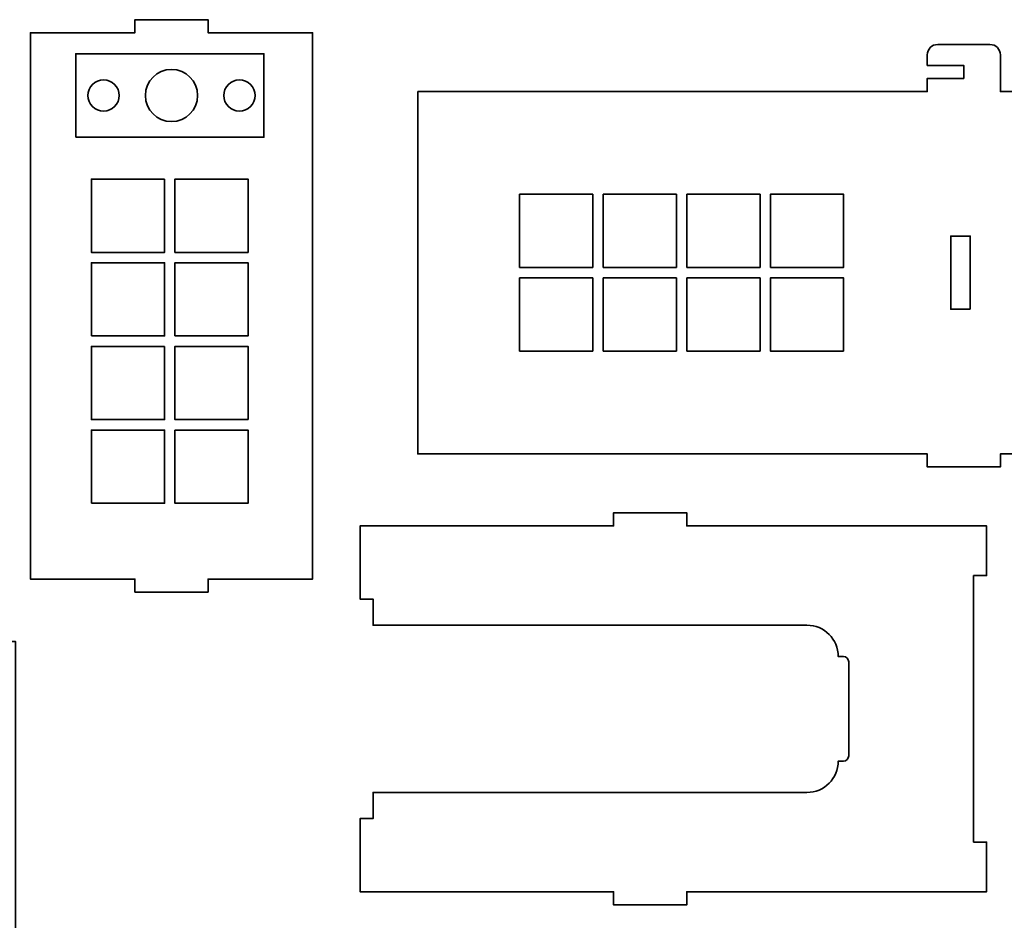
# Model space of a CAD drawing. Header units: centimetres. Extents: x -90 to 100, y -117 to 106.
# Tile 20 of 108: x -37 to -14, y -24 to -3. Entities that reach past the tile are written whole.
import ezdxf

# ---------------------------------------------------------------- set-up
doc = ezdxf.new("R2010")
doc.units = ezdxf.units.CM
doc.header["$MEASUREMENT"] = 0
doc.layers.add('Layer 1', color=7, linetype='Continuous')

msp = doc.modelspace()

# ---------------------------------------------------------------- linework, layer by layer
at = {"layer": 'Layer 1', "lineweight": 35}
for points, knots in [([(-32.44699, -16.55079), (-32.44699, -16.55079), (-32.44699, -16.25079), (-32.44699, -16.25079), (-32.44699, -16.25079), (-32.44699, -16.25079), (-30.04697, -16.25079), (-30.04697, -16.25079), (-30.04697, -16.25079), (-30.04697, -16.25079), (-30.04697, -3.71078), (-30.04697, -3.71078), (-30.04697, -3.71078), (-30.04697, -3.71078), (-32.44699, -3.71078), (-32.44699, -3.71078), (-32.44699, -3.71078), (-32.44699, -3.71078), (-32.44699, -3.41078), (-32.44699, -3.41078), (-32.44699, -3.41078), (-32.44699, -3.41078), (-34.12692, -3.41078), (-34.12692, -3.41078), (-34.12692, -3.41078), (-34.12692, -3.41078), (-34.12692, -3.71078), (-34.12692, -3.71078), (-34.12692, -3.71078), (-34.12692, -3.71078), (-36.52694, -3.71078), (-36.52694, -3.71078), (-36.52694, -3.71078), (-36.52694, -3.71078), (-36.52694, -16.25079), (-36.52694, -16.25079), (-36.52694, -16.25079), (-36.52694, -16.25079), (-34.12692, -16.25079), (-34.12692, -16.25079), (-34.12692, -16.25079), (-34.12692, -16.25079), (-34.12692, -16.55079), (-34.12692, -16.55079), (-34.12692, -16.55079), (-34.12692, -16.55079), (-32.44699, -16.55079), (-32.44699, -16.55079)], [0, 0, 0, 0, 0.07692308, 0.07692308, 0.07692308, 0.07692308, 0.15384615, 0.15384615, 0.15384615, 0.15384615, 0.23076923, 0.23076923, 0.23076923, 0.23076923, 0.30769231, 0.30769231, 0.30769231, 0.30769231, 0.38461538, 0.38461538, 0.38461538, 0.38461538, 0.46153846, 0.46153846, 0.46153846, 0.46153846, 0.53846154, 0.53846154, 0.53846154, 0.53846154, 0.61538462, 0.61538462, 0.61538462, 0.61538462, 0.69230769, 0.69230769, 0.69230769, 0.69230769, 0.76923077, 0.76923077, 0.76923077, 0.76923077, 0.84615385, 0.84615385, 0.84615385, 0.84615385, 1, 1, 1, 1]), ([(-27.63378, -5.05941), (-27.63378, -5.05941), (-27.63378, -13.37728), (-27.63378, -13.37728), (-27.63378, -13.37728), (-27.63378, -13.37728), (-15.93381, -13.37728), (-15.93381, -13.37728), (-15.93381, -13.37728), (-15.93381, -13.37728), (-15.93381, -13.67729), (-15.93381, -13.67729), (-15.93381, -13.67729), (-15.93381, -13.67729), (-14.25388, -13.67729), (-14.25388, -13.67729), (-14.25388, -13.67729), (-14.25388, -13.67729), (-14.25388, -13.37728), (-14.25388, -13.37728), (-14.25388, -13.37728), (-14.25388, -13.37728), (-1.53382, -13.37728), (-1.53382, -13.37728), (-1.53382, -13.37728), (-1.53382, -13.37728), (-1.53382, -13.67729), (-1.53382, -13.67729), (-1.53382, -13.67729), (-1.53382, -13.67729), (0.14611, -13.67729), (0.14611, -13.67729), (0.14611, -13.67729), (0.14611, -13.67729), (0.14611, -13.37728), (0.14611, -13.37728), (0.14611, -13.37728), (0.14611, -13.37728), (0.86621, -13.37728), (0.86621, -13.37728), (0.86621, -13.37728), (0.86621, -13.37728), (0.86621, -12.77728), (0.86621, -12.77728), (0.86621, -12.77728), (0.86621, -12.77728), (1.7061, -12.77728), (1.7061, -12.77728), (1.7061, -12.77728), (1.83862, -12.77728), (1.94613, -12.66977), (1.94613, -12.53725), (1.94613, -12.53725), (1.94613, -12.53725), (1.94613, -11.33724), (1.94613, -11.33724), (1.94613, -11.33724), (1.94613, -11.20471), (1.83862, -11.0972), (1.7061, -11.0972), (1.7061, -11.0972), (1.7061, -11.0972), (1.46621, -11.0972), (1.46621, -11.0972), (1.46621, -11.0972), (1.46621, -11.0972), (1.46621, -11.93724), (1.46621, -11.93724), (1.46621, -11.93724), (1.46621, -11.93724), (1.16606, -11.93724), (1.16606, -11.93724), (1.16606, -11.93724), (1.16606, -11.93724), (1.16606, -11.0972), (1.16606, -11.0972), (1.16606, -11.0972), (1.16606, -11.0972), (0.86621, -11.0972), (0.86621, -11.0972), (0.86621, -11.0972), (0.86621, -11.0972), (0.86621, -7.33934), (0.86621, -7.33934), (0.86621, -7.33934), (0.86621, -7.33934), (1.7061, -7.33934), (1.7061, -7.33934), (1.7061, -7.33934), (1.83862, -7.33934), (1.94613, -7.23183), (1.94613, -7.09931), (1.94613, -7.09931), (1.94613, -7.09931), (1.94613, -5.8993), (1.94613, -5.8993), (1.94613, -5.8993), (1.94613, -5.76678), (1.83862, -5.65941), (1.7061, -5.65941), (1.7061, -5.65941), (1.7061, -5.65941), (1.46621, -5.65941), (1.46621, -5.65941), (1.46621, -5.65941), (1.46621, -5.65941), (1.46621, -6.4993), (1.46621, -6.4993), (1.46621, -6.4993), (1.46621, -6.4993), (1.16606, -6.4993), (1.16606, -6.4993), (1.16606, -6.4993), (1.16606, -6.4993), (1.16606, -5.65941), (1.16606, -5.65941), (1.16606, -5.65941), (1.16606, -5.65941), (0.86621, -5.65941), (0.86621, -5.65941), (0.86621, -5.65941), (0.86621, -5.65941), (0.86621, -5.05941), (0.86621, -5.05941), (0.86621, -5.05941), (0.86621, -5.05941), (0.14611, -5.05941), (0.14611, -5.05941), (0.14611, -5.05941), (0.14611, -5.05941), (0.14611, -4.21937), (0.14611, -4.21937), (0.14611, -4.21937), (0.14611, -4.08685), (0.03875, -3.97934), (-0.09392, -3.97934), (-0.09392, -3.97934), (-0.09392, -3.97934), (-1.29393, -3.97934), (-1.29393, -3.97934), (-1.29393, -3.97934), (-1.42645, -3.97934), (-1.53382, -4.08685), (-1.53382, -4.21937), (-1.53382, -4.21937), (-1.53382, -4.21937), (-1.53382, -4.4594), (-1.53382, -4.4594), (-1.53382, -4.4594), (-1.53382, -4.4594), (-0.69393, -4.4594), (-0.69393, -4.4594), (-0.69393, -4.4594), (-0.69393, -4.4594), (-0.69393, -4.7594), (-0.69393, -4.7594), (-0.69393, -4.7594), (-0.69393, -4.7594), (-1.53382, -4.7594), (-1.53382, -4.7594), (-1.53382, -4.7594), (-1.53382, -4.7594), (-1.53382, -5.05941), (-1.53382, -5.05941), (-1.53382, -5.05941), (-1.53382, -5.05941), (-14.25388, -5.05941), (-14.25388, -5.05941), (-14.25388, -5.05941), (-14.25388, -5.05941), (-14.25388, -4.21937), (-14.25388, -4.21937), (-14.25388, -4.21937), (-14.25388, -4.08685), (-14.36125, -3.97934), (-14.49377, -3.97934), (-14.49377, -3.97934), (-14.49377, -3.97934), (-15.69378, -3.97934), (-15.69378, -3.97934), (-15.69378, -3.97934), (-15.82645, -3.97934), (-15.93381, -4.08685), (-15.93381, -4.21937), (-15.93381, -4.21937), (-15.93381, -4.21937), (-15.93381, -4.4594), (-15.93381, -4.4594), (-15.93381, -4.4594), (-15.93381, -4.4594), (-15.09377, -4.4594), (-15.09377, -4.4594), (-15.09377, -4.4594), (-15.09377, -4.4594), (-15.09377, -4.7594), (-15.09377, -4.7594), (-15.09377, -4.7594), (-15.09377, -4.7594), (-15.93381, -4.7594), (-15.93381, -4.7594), (-15.93381, -4.7594), (-15.93381, -4.7594), (-15.93381, -5.05941), (-15.93381, -5.05941), (-15.93381, -5.05941), (-15.93381, -5.05941), (-27.63378, -5.05941), (-27.63378, -5.05941)], [0, 0, 0, 0, 0.01886792, 0.01886792, 0.01886792, 0.01886792, 0.03773585, 0.03773585, 0.03773585, 0.03773585, 0.05660377, 0.05660377, 0.05660377, 0.05660377, 0.0754717, 0.0754717, 0.0754717, 0.0754717, 0.09433962, 0.09433962, 0.09433962, 0.09433962, 0.11320755, 0.11320755, 0.11320755, 0.11320755, 0.13207547, 0.13207547, 0.13207547, 0.13207547, 0.1509434, 0.1509434, 0.1509434, 0.1509434, 0.16981132, 0.16981132, 0.16981132, 0.16981132, 0.18867925, 0.18867925, 0.18867925, 0.18867925, 0.20754717, 0.20754717, 0.20754717, 0.20754717, 0.22641509, 0.22641509, 0.22641509, 0.22641509, 0.24528302, 0.24528302, 0.24528302, 0.24528302, 0.26415094, 0.26415094, 0.26415094, 0.26415094, 0.28301887, 0.28301887, 0.28301887, 0.28301887, 0.30188679, 0.30188679, 0.30188679, 0.30188679, 0.32075472, 0.32075472, 0.32075472, 0.32075472, 0.33962264, 0.33962264, 0.33962264, 0.33962264, 0.35849057, 0.35849057, 0.35849057, 0.35849057, 0.37735849, 0.37735849, 0.37735849, 0.37735849, 0.39622642, 0.39622642, 0.39622642, 0.39622642, 0.41509434, 0.41509434, 0.41509434, 0.41509434, 0.43396226, 0.43396226, 0.43396226, 0.43396226, 0.45283019, 0.45283019, 0.45283019, 0.45283019, 0.47169811, 0.47169811, 0.47169811, 0.47169811, 0.49056604, 0.49056604, 0.49056604, 0.49056604, 0.50943396, 0.50943396, 0.50943396, 0.50943396, 0.52830189, 0.52830189, 0.52830189, 0.52830189, 0.54716981, 0.54716981, 0.54716981, 0.54716981, 0.56603774, 0.56603774, 0.56603774, 0.56603774, 0.58490566, 0.58490566, 0.58490566, 0.58490566, 0.60377358, 0.60377358, 0.60377358, 0.60377358, 0.62264151, 0.62264151, 0.62264151, 0.62264151, 0.64150943, 0.64150943, 0.64150943, 0.64150943, 0.66037736, 0.66037736, 0.66037736, 0.66037736, 0.67924528, 0.67924528, 0.67924528, 0.67924528, 0.69811321, 0.69811321, 0.69811321, 0.69811321, 0.71698113, 0.71698113, 0.71698113, 0.71698113, 0.73584906, 0.73584906, 0.73584906, 0.73584906, 0.75471698, 0.75471698, 0.75471698, 0.75471698, 0.77358491, 0.77358491, 0.77358491, 0.77358491, 0.79245283, 0.79245283, 0.79245283, 0.79245283, 0.81132075, 0.81132075, 0.81132075, 0.81132075, 0.83018868, 0.83018868, 0.83018868, 0.83018868, 0.8490566, 0.8490566, 0.8490566, 0.8490566, 0.86792453, 0.86792453, 0.86792453, 0.86792453, 0.88679245, 0.88679245, 0.88679245, 0.88679245, 0.90566038, 0.90566038, 0.90566038, 0.90566038, 0.9245283, 0.9245283, 0.9245283, 0.9245283, 0.94339623, 0.94339623, 0.94339623, 0.94339623, 0.96226415, 0.96226415, 0.96226415, 0.96226415, 1, 1, 1, 1]), ([(-35.48666, -6.11081), (-35.48666, -6.11081), (-35.48666, -4.1907), (-35.48666, -4.1907), (-35.48666, -4.1907), (-35.48666, -4.1907), (-31.16668, -4.1907), (-31.16668, -4.1907), (-31.16668, -4.1907), (-31.16668, -4.1907), (-31.16668, -6.11081), (-31.16668, -6.11081), (-31.16668, -6.11081), (-31.16668, -6.11081), (-35.48666, -6.11081), (-35.48666, -6.11081)], [0, 0, 0, 0, 0.2, 0.2, 0.2, 0.2, 0.4, 0.4, 0.4, 0.4, 0.6, 0.6, 0.6, 0.6, 1, 1, 1, 1]), ([(-33.28688, -4.55082), (-33.61833, -4.55082), (-33.88689, -4.81938), (-33.88689, -5.15083), (-33.88689, -5.15083), (-33.88689, -5.48213), (-33.61833, -5.75083), (-33.28688, -5.75083), (-33.28688, -5.75083), (-32.95558, -5.75083), (-32.68688, -5.48213), (-32.68688, -5.15083), (-32.68688, -5.15083), (-32.68688, -4.81938), (-32.95558, -4.55082), (-33.28688, -4.55082)], [0, 0, 0, 0, 0.2, 0.2, 0.2, 0.2, 0.4, 0.4, 0.4, 0.4, 0.6, 0.6, 0.6, 0.6, 1, 1, 1, 1]), ([(-34.84702, -4.79071), (-35.0458, -4.79071), (-35.20699, -4.9519), (-35.20699, -5.15083), (-35.20699, -5.15083), (-35.20699, -5.34961), (-35.0458, -5.5108), (-34.84702, -5.5108), (-34.84702, -5.5108), (-34.64809, -5.5108), (-34.48689, -5.34961), (-34.48689, -5.15083), (-34.48689, -5.15083), (-34.48689, -4.9519), (-34.64809, -4.79071), (-34.84702, -4.79071)], [0, 0, 0, 0, 0.2, 0.2, 0.2, 0.2, 0.4, 0.4, 0.4, 0.4, 0.6, 0.6, 0.6, 0.6, 1, 1, 1, 1]), ([(-31.72704, -4.79071), (-31.92568, -4.79071), (-32.08687, -4.9519), (-32.08687, -5.15083), (-32.08687, -5.15083), (-32.08687, -5.34961), (-31.92568, -5.5108), (-31.72704, -5.5108), (-31.72704, -5.5108), (-31.52811, -5.5108), (-31.36692, -5.34961), (-31.36692, -5.15083), (-31.36692, -5.15083), (-31.36692, -4.9519), (-31.52811, -4.79071), (-31.72704, -4.79071)], [0, 0, 0, 0, 0.2, 0.2, 0.2, 0.2, 0.4, 0.4, 0.4, 0.4, 0.6, 0.6, 0.6, 0.6, 1, 1, 1, 1]), ([(-33.44661, -7.07079), (-33.44661, -7.07079), (-35.12669, -7.07079), (-35.12669, -7.07079), (-35.12669, -7.07079), (-35.12669, -7.07079), (-35.12669, -8.75072), (-35.12669, -8.75072), (-35.12669, -8.75072), (-35.12669, -8.75072), (-33.44661, -8.75072), (-33.44661, -8.75072), (-33.44661, -8.75072), (-33.44661, -8.75072), (-33.44661, -7.07079), (-33.44661, -7.07079)], [0, 0, 0, 0, 0.2, 0.2, 0.2, 0.2, 0.4, 0.4, 0.4, 0.4, 0.6, 0.6, 0.6, 0.6, 1, 1, 1, 1]), ([(-31.52665, -8.75072), (-31.52665, -8.75072), (-33.20658, -8.75072), (-33.20658, -8.75072), (-33.20658, -8.75072), (-33.20658, -8.75072), (-33.20658, -7.07079), (-33.20658, -7.07079), (-33.20658, -7.07079), (-33.20658, -7.07079), (-31.52665, -7.07079), (-31.52665, -7.07079), (-31.52665, -7.07079), (-31.52665, -7.07079), (-31.52665, -8.75072), (-31.52665, -8.75072)], [0, 0, 0, 0, 0.2, 0.2, 0.2, 0.2, 0.4, 0.4, 0.4, 0.4, 0.6, 0.6, 0.6, 0.6, 1, 1, 1, 1]), ([(-23.6138, -7.41833), (-23.6138, -7.41833), (-23.6138, -9.09826), (-23.6138, -9.09826), (-23.6138, -9.09826), (-23.6138, -9.09826), (-25.29387, -9.09826), (-25.29387, -9.09826), (-25.29387, -9.09826), (-25.29387, -9.09826), (-25.29387, -7.41833), (-25.29387, -7.41833), (-25.29387, -7.41833), (-25.29387, -7.41833), (-23.6138, -7.41833), (-23.6138, -7.41833)], [0, 0, 0, 0, 0.2, 0.2, 0.2, 0.2, 0.4, 0.4, 0.4, 0.4, 0.6, 0.6, 0.6, 0.6, 1, 1, 1, 1]), ([(-21.69384, -9.09826), (-21.69384, -9.09826), (-21.69384, -7.41833), (-21.69384, -7.41833), (-21.69384, -7.41833), (-21.69384, -7.41833), (-23.37377, -7.41833), (-23.37377, -7.41833), (-23.37377, -7.41833), (-23.37377, -7.41833), (-23.37377, -9.09826), (-23.37377, -9.09826), (-23.37377, -9.09826), (-23.37377, -9.09826), (-21.69384, -9.09826), (-21.69384, -9.09826)], [0, 0, 0, 0, 0.2, 0.2, 0.2, 0.2, 0.4, 0.4, 0.4, 0.4, 0.6, 0.6, 0.6, 0.6, 1, 1, 1, 1]), ([(-19.77388, -7.41833), (-19.77388, -7.41833), (-21.45381, -7.41833), (-21.45381, -7.41833), (-21.45381, -7.41833), (-21.45381, -7.41833), (-21.45381, -9.09826), (-21.45381, -9.09826), (-21.45381, -9.09826), (-21.45381, -9.09826), (-19.77388, -9.09826), (-19.77388, -9.09826), (-19.77388, -9.09826), (-19.77388, -9.09826), (-19.77388, -7.41833), (-19.77388, -7.41833)], [0, 0, 0, 0, 0.2, 0.2, 0.2, 0.2, 0.4, 0.4, 0.4, 0.4, 0.6, 0.6, 0.6, 0.6, 1, 1, 1, 1]), ([(-19.53385, -9.09826), (-19.53385, -9.09826), (-19.53385, -7.41833), (-19.53385, -7.41833), (-19.53385, -7.41833), (-19.53385, -7.41833), (-17.85392, -7.41833), (-17.85392, -7.41833), (-17.85392, -7.41833), (-17.85392, -7.41833), (-17.85392, -9.09826), (-17.85392, -9.09826), (-17.85392, -9.09826), (-17.85392, -9.09826), (-19.53385, -9.09826), (-19.53385, -9.09826)], [0, 0, 0, 0, 0.2, 0.2, 0.2, 0.2, 0.4, 0.4, 0.4, 0.4, 0.6, 0.6, 0.6, 0.6, 1, 1, 1, 1]), ([(-14.94663, -10.05824), (-14.94663, -10.05824), (-14.94663, -8.37831), (-14.94663, -8.37831), (-14.94663, -8.37831), (-14.94663, -8.37831), (-15.39583, -8.37831), (-15.39583, -8.37831), (-15.39583, -8.37831), (-15.39583, -8.37831), (-15.39583, -10.05824), (-15.39583, -10.05824), (-15.39583, -10.05824), (-15.39583, -10.05824), (-14.94663, -10.05824), (-14.94663, -10.05824)], [0, 0, 0, 0, 0.2, 0.2, 0.2, 0.2, 0.4, 0.4, 0.4, 0.4, 0.6, 0.6, 0.6, 0.6, 1, 1, 1, 1]), ([(-35.12669, -10.67082), (-35.12669, -10.67082), (-35.12669, -8.99075), (-35.12669, -8.99075), (-35.12669, -8.99075), (-35.12669, -8.99075), (-33.44661, -8.99075), (-33.44661, -8.99075), (-33.44661, -8.99075), (-33.44661, -8.99075), (-33.44661, -10.67082), (-33.44661, -10.67082), (-33.44661, -10.67082), (-33.44661, -10.67082), (-35.12669, -10.67082), (-35.12669, -10.67082)], [0, 0, 0, 0, 0.2, 0.2, 0.2, 0.2, 0.4, 0.4, 0.4, 0.4, 0.6, 0.6, 0.6, 0.6, 1, 1, 1, 1]), ([(-33.20658, -10.67082), (-33.20658, -10.67082), (-31.52665, -10.67082), (-31.52665, -10.67082), (-31.52665, -10.67082), (-31.52665, -10.67082), (-31.52665, -8.99075), (-31.52665, -8.99075), (-31.52665, -8.99075), (-31.52665, -8.99075), (-33.20658, -8.99075), (-33.20658, -8.99075), (-33.20658, -8.99075), (-33.20658, -8.99075), (-33.20658, -10.67082), (-33.20658, -10.67082)], [0, 0, 0, 0, 0.2, 0.2, 0.2, 0.2, 0.4, 0.4, 0.4, 0.4, 0.6, 0.6, 0.6, 0.6, 1, 1, 1, 1]), ([(-25.29387, -9.33829), (-25.29387, -9.33829), (-25.29387, -11.01822), (-25.29387, -11.01822), (-25.29387, -11.01822), (-25.29387, -11.01822), (-23.6138, -11.01822), (-23.6138, -11.01822), (-23.6138, -11.01822), (-23.6138, -11.01822), (-23.6138, -9.33829), (-23.6138, -9.33829), (-23.6138, -9.33829), (-23.6138, -9.33829), (-25.29387, -9.33829), (-25.29387, -9.33829)], [0, 0, 0, 0, 0.2, 0.2, 0.2, 0.2, 0.4, 0.4, 0.4, 0.4, 0.6, 0.6, 0.6, 0.6, 1, 1, 1, 1]), ([(-21.69384, -11.01822), (-21.69384, -11.01822), (-23.37377, -11.01822), (-23.37377, -11.01822), (-23.37377, -11.01822), (-23.37377, -11.01822), (-23.37377, -9.33829), (-23.37377, -9.33829), (-23.37377, -9.33829), (-23.37377, -9.33829), (-21.69384, -9.33829), (-21.69384, -9.33829), (-21.69384, -9.33829), (-21.69384, -9.33829), (-21.69384, -11.01822), (-21.69384, -11.01822)], [0, 0, 0, 0, 0.2, 0.2, 0.2, 0.2, 0.4, 0.4, 0.4, 0.4, 0.6, 0.6, 0.6, 0.6, 1, 1, 1, 1]), ([(-21.45381, -9.33829), (-21.45381, -9.33829), (-21.45381, -11.01822), (-21.45381, -11.01822), (-21.45381, -11.01822), (-21.45381, -11.01822), (-19.77388, -11.01822), (-19.77388, -11.01822), (-19.77388, -11.01822), (-19.77388, -11.01822), (-19.77388, -9.33829), (-19.77388, -9.33829), (-19.77388, -9.33829), (-19.77388, -9.33829), (-21.45381, -9.33829), (-21.45381, -9.33829)], [0, 0, 0, 0, 0.2, 0.2, 0.2, 0.2, 0.4, 0.4, 0.4, 0.4, 0.6, 0.6, 0.6, 0.6, 1, 1, 1, 1]), ([(-17.85392, -11.01822), (-17.85392, -11.01822), (-19.53385, -11.01822), (-19.53385, -11.01822), (-19.53385, -11.01822), (-19.53385, -11.01822), (-19.53385, -9.33829), (-19.53385, -9.33829), (-19.53385, -9.33829), (-19.53385, -9.33829), (-17.85392, -9.33829), (-17.85392, -9.33829), (-17.85392, -9.33829), (-17.85392, -9.33829), (-17.85392, -11.01822), (-17.85392, -11.01822)], [0, 0, 0, 0, 0.2, 0.2, 0.2, 0.2, 0.4, 0.4, 0.4, 0.4, 0.6, 0.6, 0.6, 0.6, 1, 1, 1, 1]), ([(-33.44661, -10.91071), (-33.44661, -10.91071), (-35.12669, -10.91071), (-35.12669, -10.91071), (-35.12669, -10.91071), (-35.12669, -10.91071), (-35.12669, -12.59078), (-35.12669, -12.59078), (-35.12669, -12.59078), (-35.12669, -12.59078), (-33.44661, -12.59078), (-33.44661, -12.59078), (-33.44661, -12.59078), (-33.44661, -12.59078), (-33.44661, -10.91071), (-33.44661, -10.91071)], [0, 0, 0, 0, 0.2, 0.2, 0.2, 0.2, 0.4, 0.4, 0.4, 0.4, 0.6, 0.6, 0.6, 0.6, 1, 1, 1, 1]), ([(-31.52665, -12.59078), (-31.52665, -12.59078), (-31.52665, -10.91071), (-31.52665, -10.91071), (-31.52665, -10.91071), (-31.52665, -10.91071), (-33.20658, -10.91071), (-33.20658, -10.91071), (-33.20658, -10.91071), (-33.20658, -10.91071), (-33.20658, -12.59078), (-33.20658, -12.59078), (-33.20658, -12.59078), (-33.20658, -12.59078), (-31.52665, -12.59078), (-31.52665, -12.59078)], [0, 0, 0, 0, 0.2, 0.2, 0.2, 0.2, 0.4, 0.4, 0.4, 0.4, 0.6, 0.6, 0.6, 0.6, 1, 1, 1, 1]), ([(-35.12669, -14.51074), (-35.12669, -14.51074), (-35.12669, -12.83067), (-35.12669, -12.83067), (-35.12669, -12.83067), (-35.12669, -12.83067), (-33.44661, -12.83067), (-33.44661, -12.83067), (-33.44661, -12.83067), (-33.44661, -12.83067), (-33.44661, -14.51074), (-33.44661, -14.51074), (-33.44661, -14.51074), (-33.44661, -14.51074), (-35.12669, -14.51074), (-35.12669, -14.51074)], [0, 0, 0, 0, 0.2, 0.2, 0.2, 0.2, 0.4, 0.4, 0.4, 0.4, 0.6, 0.6, 0.6, 0.6, 1, 1, 1, 1]), ([(-33.20658, -12.83067), (-33.20658, -12.83067), (-31.52665, -12.83067), (-31.52665, -12.83067), (-31.52665, -12.83067), (-31.52665, -12.83067), (-31.52665, -14.51074), (-31.52665, -14.51074), (-31.52665, -14.51074), (-31.52665, -14.51074), (-33.20658, -14.51074), (-33.20658, -14.51074), (-33.20658, -14.51074), (-33.20658, -14.51074), (-33.20658, -12.83067), (-33.20658, -12.83067)], [0, 0, 0, 0, 0.2, 0.2, 0.2, 0.2, 0.4, 0.4, 0.4, 0.4, 0.6, 0.6, 0.6, 0.6, 1, 1, 1, 1]), ([(-18.69761, -17.30877), (-18.30005, -17.30877), (-17.97766, -17.63115), (-17.97766, -18.02887), (-17.97766, -18.02887), (-17.97766, -18.02887), (-17.85758, -18.02887), (-17.85758, -18.02887), (-17.85758, -18.02887), (-17.79131, -18.02887), (-17.73763, -18.08255), (-17.73763, -18.14881), (-17.73763, -18.14881), (-17.73763, -18.14881), (-17.73763, -20.3088), (-17.73763, -20.3088), (-17.73763, -20.3088), (-17.73763, -20.37506), (-17.79131, -20.42874), (-17.85758, -20.42874), (-17.85758, -20.42874), (-17.85758, -20.42874), (-17.97766, -20.42874), (-17.97766, -20.42874), (-17.97766, -20.42874), (-17.97766, -20.82646), (-18.30005, -21.14884), (-18.69761, -21.14884), (-18.69761, -21.14884), (-18.69761, -21.14884), (-28.65768, -21.14884), (-28.65768, -21.14884), (-28.65768, -21.14884), (-28.65768, -21.14884), (-28.65768, -21.74884), (-28.65768, -21.74884), (-28.65768, -21.74884), (-28.65768, -21.74884), (-28.95754, -21.74884), (-28.95754, -21.74884), (-28.95754, -21.74884), (-28.95754, -21.74884), (-28.95754, -23.42877), (-28.95754, -23.42877), (-28.95754, -23.42877), (-28.95754, -23.42877), (-23.13754, -23.42877), (-23.13754, -23.42877), (-23.13754, -23.42877), (-23.13754, -23.42877), (-23.13754, -23.72878), (-23.13754, -23.72878), (-23.13754, -23.72878), (-23.13754, -23.72878), (-21.45761, -23.72878), (-21.45761, -23.72878), (-21.45761, -23.72878), (-21.45761, -23.72878), (-21.45761, -23.42877), (-21.45761, -23.42877), (-21.45761, -23.42877), (-21.45761, -23.42877), (-14.57085, -23.42877), (-14.57085, -23.42877), (-14.57085, -23.42877), (-14.57085, -23.42877), (-14.57085, -22.28873), (-14.57085, -22.28873), (-14.57085, -22.28873), (-14.57085, -22.28873), (-14.87071, -22.28873), (-14.87071, -22.28873), (-14.87071, -22.28873), (-14.87071, -22.28873), (-14.87071, -16.16888), (-14.87071, -16.16888), (-14.87071, -16.16888), (-14.87071, -16.16888), (-14.57085, -16.16888), (-14.57085, -16.16888), (-14.57085, -16.16888), (-14.57085, -16.16888), (-14.57085, -15.02884), (-14.57085, -15.02884), (-14.57085, -15.02884), (-14.57085, -15.02884), (-21.45761, -15.02884), (-21.45761, -15.02884), (-21.45761, -15.02884), (-21.45761, -15.02884), (-21.45761, -14.72883), (-21.45761, -14.72883), (-21.45761, -14.72883), (-21.45761, -14.72883), (-23.13754, -14.72883), (-23.13754, -14.72883), (-23.13754, -14.72883), (-23.13754, -14.72883), (-23.13754, -15.02884), (-23.13754, -15.02884), (-23.13754, -15.02884), (-23.13754, -15.02884), (-28.95754, -15.02884), (-28.95754, -15.02884), (-28.95754, -15.02884), (-28.95754, -15.02884), (-28.95754, -16.70877), (-28.95754, -16.70877), (-28.95754, -16.70877), (-28.95754, -16.70877), (-28.65768, -16.70877), (-28.65768, -16.70877), (-28.65768, -16.70877), (-28.65768, -16.70877), (-28.65768, -17.30877), (-28.65768, -17.30877), (-28.65768, -17.30877), (-28.65768, -17.30877), (-18.69761, -17.30877), (-18.69761, -17.30877)], [0, 0, 0, 0, 0.03225806, 0.03225806, 0.03225806, 0.03225806, 0.06451613, 0.06451613, 0.06451613, 0.06451613, 0.09677419, 0.09677419, 0.09677419, 0.09677419, 0.12903226, 0.12903226, 0.12903226, 0.12903226, 0.16129032, 0.16129032, 0.16129032, 0.16129032, 0.19354839, 0.19354839, 0.19354839, 0.19354839, 0.22580645, 0.22580645, 0.22580645, 0.22580645, 0.25806452, 0.25806452, 0.25806452, 0.25806452, 0.29032258, 0.29032258, 0.29032258, 0.29032258, 0.32258065, 0.32258065, 0.32258065, 0.32258065, 0.35483871, 0.35483871, 0.35483871, 0.35483871, 0.38709677, 0.38709677, 0.38709677, 0.38709677, 0.41935484, 0.41935484, 0.41935484, 0.41935484, 0.4516129, 0.4516129, 0.4516129, 0.4516129, 0.48387097, 0.48387097, 0.48387097, 0.48387097, 0.51612903, 0.51612903, 0.51612903, 0.51612903, 0.5483871, 0.5483871, 0.5483871, 0.5483871, 0.58064516, 0.58064516, 0.58064516, 0.58064516, 0.61290323, 0.61290323, 0.61290323, 0.61290323, 0.64516129, 0.64516129, 0.64516129, 0.64516129, 0.67741935, 0.67741935, 0.67741935, 0.67741935, 0.70967742, 0.70967742, 0.70967742, 0.70967742, 0.74193548, 0.74193548, 0.74193548, 0.74193548, 0.77419355, 0.77419355, 0.77419355, 0.77419355, 0.80645161, 0.80645161, 0.80645161, 0.80645161, 0.83870968, 0.83870968, 0.83870968, 0.83870968, 0.87096774, 0.87096774, 0.87096774, 0.87096774, 0.90322581, 0.90322581, 0.90322581, 0.90322581, 0.93548387, 0.93548387, 0.93548387, 0.93548387, 1, 1, 1, 1]), ([(-87.87159, -17.68191), (-87.87159, -17.68191), (-36.87171, -17.68191), (-36.87171, -17.68191), (-36.87171, -17.68191), (-36.87171, -17.68191), (-87.87159, -17.68191), (-87.87159, -17.68191), (-87.87159, -17.68191), (-87.87159, -17.68191), (-87.87159, -24.58183), (-87.87159, -24.58183), (-87.87159, -24.58183), (-87.87159, -24.58183), (-88.17156, -24.58183), (-88.17156, -24.58183), (-88.17156, -24.58183), (-88.17156, -24.58183), (-88.17156, -25.42187), (-88.17156, -25.42187), (-88.17156, -25.42187), (-88.17156, -25.42187), (-88.47158, -25.42187), (-88.47158, -25.42187), (-88.47158, -25.42187), (-88.47158, -25.42187), (-88.47158, -24.58183), (-88.47158, -24.58183), (-88.47158, -24.58183), (-88.47158, -24.58183), (-88.71157, -24.58183), (-88.71157, -24.58183), (-88.71157, -24.58183), (-88.84412, -24.58183), (-88.9516, -24.68934), (-88.9516, -24.82186), (-88.9516, -24.82186), (-88.9516, -24.82186), (-88.9516, -26.02187), (-88.9516, -26.02187), (-88.9516, -26.02187), (-88.9516, -26.1544), (-88.84412, -26.26191), (-88.71157, -26.26191), (-88.71157, -26.26191), (-88.71157, -26.26191), (-87.87159, -26.26191), (-87.87159, -26.26191), (-87.87159, -26.26191), (-87.87159, -26.26191), (-87.87159, -38.98183), (-87.87159, -38.98183), (-87.87159, -38.98183), (-87.87159, -38.98183), (-88.17156, -38.98183), (-88.17156, -38.98183), (-88.17156, -38.98183), (-88.17156, -38.98183), (-88.17156, -39.82186), (-88.17156, -39.82186), (-88.17156, -39.82186), (-88.17156, -39.82186), (-88.47158, -39.82186), (-88.47158, -39.82186), (-88.47158, -39.82186), (-88.47158, -39.82186), (-88.47158, -38.98183), (-88.47158, -38.98183), (-88.47158, -38.98183), (-88.47158, -38.98183), (-88.71157, -38.98183), (-88.71157, -38.98183), (-88.71157, -38.98183), (-88.84412, -38.98183), (-88.9516, -39.08934), (-88.9516, -39.22186), (-88.9516, -39.22186), (-88.9516, -39.22186), (-88.9516, -40.42187), (-88.9516, -40.42187), (-88.9516, -40.42187), (-88.9516, -40.55439), (-88.84412, -40.6619), (-88.71157, -40.6619), (-88.71157, -40.6619), (-88.71157, -40.6619), (-87.87159, -40.6619), (-87.87159, -40.6619), (-87.87159, -40.6619), (-87.87159, -40.6619), (-87.87159, -46.1819), (-87.87159, -46.1819), (-87.87159, -46.1819), (-87.87159, -46.1819), (-84.2716, -46.1819), (-84.2716, -46.1819), (-84.2716, -46.1819), (-84.2716, -46.1819), (-84.2716, -47.02193), (-84.2716, -47.02193), (-84.2716, -47.02193), (-84.2716, -47.15431), (-84.16412, -47.26182), (-84.03157, -47.26182), (-84.03157, -47.26182), (-84.03157, -47.26182), (-82.83157, -47.26182), (-82.83157, -47.26182), (-82.83157, -47.26182), (-82.69906, -47.26182), (-82.59158, -47.15431), (-82.59158, -47.02193), (-82.59158, -47.02193), (-82.59158, -47.02193), (-82.59158, -46.7819), (-82.59158, -46.7819), (-82.59158, -46.7819), (-82.59158, -46.7819), (-83.43156, -46.7819), (-83.43156, -46.7819), (-83.43156, -46.7819), (-83.43156, -46.7819), (-83.43156, -46.4819), (-83.43156, -46.4819), (-83.43156, -46.4819), (-83.43156, -46.4819), (-82.59158, -46.4819), (-82.59158, -46.4819), (-82.59158, -46.4819), (-82.59158, -46.4819), (-82.59158, -46.1819), (-82.59158, -46.1819), (-82.59158, -46.1819), (-82.59158, -46.1819), (-70.54663, -46.1819), (-70.54663, -46.1819), (-70.54663, -46.1819), (-70.54663, -46.1819), (-70.54663, -47.02193), (-70.54663, -47.02193), (-70.54663, -47.02193), (-70.54663, -47.15431), (-70.43912, -47.26182), (-70.3066, -47.26182), (-70.3066, -47.26182), (-70.3066, -47.26182), (-69.10659, -47.26182), (-69.10659, -47.26182), (-69.10659, -47.26182), (-68.97407, -47.26182), (-68.86656, -47.15431), (-68.86656, -47.02193), (-68.86656, -47.02193), (-68.86656, -47.02193), (-68.86656, -46.7819), (-68.86656, -46.7819), (-68.86656, -46.7819), (-68.86656, -46.7819), (-69.7066, -46.7819), (-69.7066, -46.7819), (-69.7066, -46.7819), (-69.7066, -46.7819), (-69.7066, -46.4819), (-69.7066, -46.4819), (-69.7066, -46.4819), (-69.7066, -46.4819), (-68.86656, -46.4819), (-68.86656, -46.4819), (-68.86656, -46.4819), (-68.86656, -46.4819), (-68.86656, -46.1819), (-68.86656, -46.1819), (-68.86656, -46.1819), (-68.86656, -46.1819), (-55.87662, -46.1819), (-55.87662, -46.1819), (-55.87662, -46.1819), (-55.87662, -46.1819), (-55.87662, -47.02193), (-55.87662, -47.02193), (-55.87662, -47.02193), (-55.87662, -47.15431), (-55.76911, -47.26182), (-55.63659, -47.26182), (-55.63659, -47.26182), (-55.63659, -47.26182), (-54.43658, -47.26182), (-54.43658, -47.26182), (-54.43658, -47.26182), (-54.30406, -47.26182), (-54.19669, -47.15431), (-54.19669, -47.02193), (-54.19669, -47.02193), (-54.19669, -47.02193), (-54.19669, -46.7819), (-54.19669, -46.7819), (-54.19669, -46.7819), (-54.19669, -46.7819), (-55.03658, -46.7819), (-55.03658, -46.7819), (-55.03658, -46.7819), (-55.03658, -46.7819), (-55.03658, -46.4819), (-55.03658, -46.4819), (-55.03658, -46.4819), (-55.03658, -46.4819), (-54.19669, -46.4819), (-54.19669, -46.4819), (-54.19669, -46.4819), (-54.19669, -46.4819), (-54.19669, -46.1819), (-54.19669, -46.1819), (-54.19669, -46.1819), (-54.19669, -46.1819), (-42.15167, -46.1819), (-42.15167, -46.1819), (-42.15167, -46.1819), (-42.15167, -46.1819), (-42.15167, -47.02193), (-42.15167, -47.02193), (-42.15167, -47.02193), (-42.15167, -47.15431), (-42.04416, -47.26182), (-41.91164, -47.26182), (-41.91164, -47.26182), (-41.91164, -47.26182), (-40.71163, -47.26182), (-40.71163, -47.26182), (-40.71163, -47.26182), (-40.5791, -47.26182), (-40.47159, -47.15431), (-40.47159, -47.02193), (-40.47159, -47.02193), (-40.47159, -47.02193), (-40.47159, -46.7819), (-40.47159, -46.7819), (-40.47159, -46.7819), (-40.47159, -46.7819), (-41.31163, -46.7819), (-41.31163, -46.7819), (-41.31163, -46.7819), (-41.31163, -46.7819), (-41.31163, -46.4819), (-41.31163, -46.4819), (-41.31163, -46.4819), (-41.31163, -46.4819), (-40.47159, -46.4819), (-40.47159, -46.4819), (-40.47159, -46.4819), (-40.47159, -46.4819), (-40.47159, -46.1819), (-40.47159, -46.1819), (-40.47159, -46.1819), (-40.47159, -46.1819), (-36.87171, -46.1819), (-36.87171, -46.1819), (-36.87171, -46.1819), (-36.87171, -46.1819), (-36.87171, -40.6619), (-36.87171, -40.6619), (-36.87171, -40.6619), (-36.87171, -40.6619), (-36.03167, -40.6619), (-36.03167, -40.6619), (-36.03167, -40.6619), (-35.89915, -40.6619), (-35.79164, -40.55439), (-35.79164, -40.42187), (-35.79164, -40.42187), (-35.79164, -40.42187), (-35.79164, -39.22186), (-35.79164, -39.22186), (-35.79164, -39.22186), (-35.79164, -39.08934), (-35.89915, -38.98183), (-36.03167, -38.98183), (-36.03167, -38.98183), (-36.03167, -38.98183), (-36.2717, -38.98183), (-36.2717, -38.98183), (-36.2717, -38.98183), (-36.2717, -38.98183), (-36.2717, -39.82186), (-36.2717, -39.82186), (-36.2717, -39.82186), (-36.2717, -39.82186), (-36.5717, -39.82186), (-36.5717, -39.82186), (-36.5717, -39.82186), (-36.5717, -39.82186), (-36.5717, -38.98183), (-36.5717, -38.98183), (-36.5717, -38.98183), (-36.5717, -38.98183), (-36.87171, -38.98183), (-36.87171, -38.98183), (-36.87171, -38.98183), (-36.87171, -38.98183), (-36.87171, -26.26191), (-36.87171, -26.26191), (-36.87171, -26.26191), (-36.87171, -26.26191), (-36.03167, -26.26191), (-36.03167, -26.26191), (-36.03167, -26.26191), (-35.89915, -26.26191), (-35.79164, -26.1544), (-35.79164, -26.02187), (-35.79164, -26.02187), (-35.79164, -26.02187), (-35.79164, -24.82186), (-35.79164, -24.82186), (-35.79164, -24.82186), (-35.79164, -24.68934), (-35.89915, -24.58183), (-36.03167, -24.58183), (-36.03167, -24.58183), (-36.03167, -24.58183), (-36.2717, -24.58183), (-36.2717, -24.58183), (-36.2717, -24.58183), (-36.2717, -24.58183), (-36.2717, -25.42187), (-36.2717, -25.42187), (-36.2717, -25.42187), (-36.2717, -25.42187), (-36.5717, -25.42187), (-36.5717, -25.42187), (-36.5717, -25.42187), (-36.5717, -25.42187), (-36.5717, -24.58183), (-36.5717, -24.58183), (-36.5717, -24.58183), (-36.5717, -24.58183), (-36.87171, -24.58183), (-36.87171, -24.58183), (-36.87171, -24.58183), (-36.87171, -24.58183), (-36.87171, -17.68191), (-36.87171, -17.68191), (-36.87171, -17.68191), (-36.87171, -17.68191), (-87.87159, -17.68191), (-87.87159, -17.68191)], [0, 0, 0, 0, 0.01149425, 0.01149425, 0.01149425, 0.01149425, 0.02298851, 0.02298851, 0.02298851, 0.02298851, 0.03448276, 0.03448276, 0.03448276, 0.03448276, 0.04597701, 0.04597701, 0.04597701, 0.04597701, 0.05747126, 0.05747126, 0.05747126, 0.05747126, 0.06896552, 0.06896552, 0.06896552, 0.06896552, 0.08045977, 0.08045977, 0.08045977, 0.08045977, 0.09195402, 0.09195402, 0.09195402, 0.09195402, 0.10344828, 0.10344828, 0.10344828, 0.10344828, 0.11494253, 0.11494253, 0.11494253, 0.11494253, 0.12643678, 0.12643678, 0.12643678, 0.12643678, 0.13793103, 0.13793103, 0.13793103, 0.13793103, 0.14942529, 0.14942529, 0.14942529, 0.14942529, 0.16091954, 0.16091954, 0.16091954, 0.16091954, 0.17241379, 0.17241379, 0.17241379, 0.17241379, 0.18390805, 0.18390805, 0.18390805, 0.18390805, 0.1954023, 0.1954023, 0.1954023, 0.1954023, 0.20689655, 0.20689655, 0.20689655, 0.20689655, 0.2183908, 0.2183908, 0.2183908, 0.2183908, 0.22988506, 0.22988506, 0.22988506, 0.22988506, 0.24137931, 0.24137931, 0.24137931, 0.24137931, 0.25287356, 0.25287356, 0.25287356, 0.25287356, 0.26436782, 0.26436782, 0.26436782, 0.26436782, 0.27586207, 0.27586207, 0.27586207, 0.27586207, 0.28735632, 0.28735632, 0.28735632, 0.28735632, 0.29885057, 0.29885057, 0.29885057, 0.29885057, 0.31034483, 0.31034483, 0.31034483, 0.31034483, 0.32183908, 0.32183908, 0.32183908, 0.32183908, 0.33333333, 0.33333333, 0.33333333, 0.33333333, 0.34482759, 0.34482759, 0.34482759, 0.34482759, 0.35632184, 0.35632184, 0.35632184, 0.35632184, 0.36781609, 0.36781609, 0.36781609, 0.36781609, 0.37931034, 0.37931034, 0.37931034, 0.37931034, 0.3908046, 0.3908046, 0.3908046, 0.3908046, 0.40229885, 0.40229885, 0.40229885, 0.40229885, 0.4137931, 0.4137931, 0.4137931, 0.4137931, 0.42528736, 0.42528736, 0.42528736, 0.42528736, 0.43678161, 0.43678161, 0.43678161, 0.43678161, 0.44827586, 0.44827586, 0.44827586, 0.44827586, 0.45977011, 0.45977011, 0.45977011, 0.45977011, 0.47126437, 0.47126437, 0.47126437, 0.47126437, 0.48275862, 0.48275862, 0.48275862, 0.48275862, 0.49425287, 0.49425287, 0.49425287, 0.49425287, 0.50574713, 0.50574713, 0.50574713, 0.50574713, 0.51724138, 0.51724138, 0.51724138, 0.51724138, 0.52873563, 0.52873563, 0.52873563, 0.52873563, 0.54022989, 0.54022989, 0.54022989, 0.54022989, 0.55172414, 0.55172414, 0.55172414, 0.55172414, 0.56321839, 0.56321839, 0.56321839, 0.56321839, 0.57471264, 0.57471264, 0.57471264, 0.57471264, 0.5862069, 0.5862069, 0.5862069, 0.5862069, 0.59770115, 0.59770115, 0.59770115, 0.59770115, 0.6091954, 0.6091954, 0.6091954, 0.6091954, 0.62068966, 0.62068966, 0.62068966, 0.62068966, 0.63218391, 0.63218391, 0.63218391, 0.63218391, 0.64367816, 0.64367816, 0.64367816, 0.64367816, 0.65517241, 0.65517241, 0.65517241, 0.65517241, 0.66666667, 0.66666667, 0.66666667, 0.66666667, 0.67816092, 0.67816092, 0.67816092, 0.67816092, 0.68965517, 0.68965517, 0.68965517, 0.68965517, 0.70114943, 0.70114943, 0.70114943, 0.70114943, 0.71264368, 0.71264368, 0.71264368, 0.71264368, 0.72413793, 0.72413793, 0.72413793, 0.72413793, 0.73563218, 0.73563218, 0.73563218, 0.73563218, 0.74712644, 0.74712644, 0.74712644, 0.74712644, 0.75862069, 0.75862069, 0.75862069, 0.75862069, 0.77011494, 0.77011494, 0.77011494, 0.77011494, 0.7816092, 0.7816092, 0.7816092, 0.7816092, 0.79310345, 0.79310345, 0.79310345, 0.79310345, 0.8045977, 0.8045977, 0.8045977, 0.8045977, 0.81609195, 0.81609195, 0.81609195, 0.81609195, 0.82758621, 0.82758621, 0.82758621, 0.82758621, 0.83908046, 0.83908046, 0.83908046, 0.83908046, 0.85057471, 0.85057471, 0.85057471, 0.85057471, 0.86206897, 0.86206897, 0.86206897, 0.86206897, 0.87356322, 0.87356322, 0.87356322, 0.87356322, 0.88505747, 0.88505747, 0.88505747, 0.88505747, 0.89655172, 0.89655172, 0.89655172, 0.89655172, 0.90804598, 0.90804598, 0.90804598, 0.90804598, 0.91954023, 0.91954023, 0.91954023, 0.91954023, 0.93103448, 0.93103448, 0.93103448, 0.93103448, 0.94252874, 0.94252874, 0.94252874, 0.94252874, 0.95402299, 0.95402299, 0.95402299, 0.95402299, 0.96551724, 0.96551724, 0.96551724, 0.96551724, 0.97701149, 0.97701149, 0.97701149, 0.97701149, 1, 1, 1, 1])]:
    msp.add_open_spline(points, degree=3, knots=knots, dxfattribs=at)

doc.saveas('drawing.dxf')
